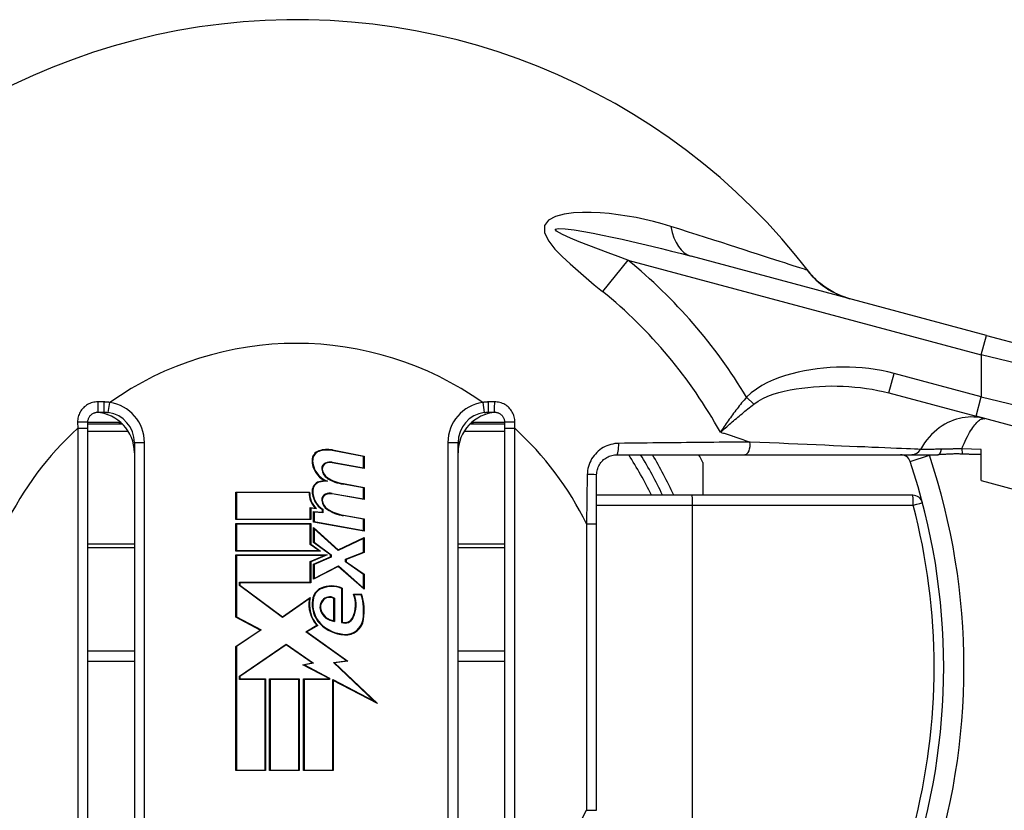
# Model space of a CAD drawing. Header units: inches. Extents: x 0 to 400, y -11 to 260.
# Tile 7 of 61: x 70.15 to 71.57, y 56.11 to 57.24. Entities that reach past the tile are written whole.
import ezdxf

# ---------------------------------------------------------------- set-up
doc = ezdxf.new("R2010")
doc.units = ezdxf.units.IN
doc.header["$LTSCALE"] = 24.005935
doc.header["$MEASUREMENT"] = 0
doc.layers.add('Visible Edges(ANSI)', color=7, linetype='Continuous', lineweight=25)
doc.layers.add('Visible Tangent Edges(ANSI)', color=7, linetype='Continuous', lineweight=25)

msp = doc.modelspace()

# ---------------------------------------------------------------- linework, layer by layer
at = {"layer": 'Visible Edges(ANSI)'}
for p, q in [((71.5441, 56.7909), (71.1195, 56.9047)), ((71.5441, 56.7909), (71.7291, 56.7413)), ((71.4037, 56.7081), (71.529, 56.6745)), ((70.2669, 56.6804), (70.2756, 56.6804)), ((70.8281, 56.6804), (70.8369, 56.6804)), ((70.2523, 56.6573), (70.2523, 56.6659)), ((70.8514, 56.6659), (70.8514, 56.6573)), ((71.7141, 56.6249), (71.529, 56.6745)), ((70.3026, 56.663), (70.2523, 56.663)), ((70.2523, 56.0086), (70.2523, 56.6573)), ((70.8514, 56.663), (70.8011, 56.663)), ((70.8514, 56.6573), (70.8514, 56.0086)), ((70.3192, 56.6368), (70.3192, 56.0668)), ((70.7845, 56.0668), (70.7845, 56.6368)), ((70.6488, 56.6166), (70.6037, 56.6254)), ((70.6038, 56.6262), (70.6496, 56.6173)), ((71.5363, 56.5822), (71.5363, 56.6269)), ((70.6496, 56.5997), (70.6035, 56.6078)), ((70.6037, 56.6086), (70.6488, 56.6006)), ((70.6488, 56.6006), (70.6488, 56.6166)), ((70.6496, 56.6173), (70.6496, 56.5997)), ((71.0128, 56.6193), (71.1967, 56.6193)), ((71.1364, 56.608), (71.1364, 56.5612)), ((71.1967, 56.6193), (71.4368, 56.6193)), ((71.4368, 56.6193), (71.4743, 56.6193)), ((70.9837, 56.5198), (70.9837, 56.5903)), ((70.465, 56.5656), (70.5711, 56.5656)), ((70.465, 56.526), (70.465, 56.5656)), ((70.5703, 56.5648), (70.4658, 56.5648)), ((70.4658, 56.5648), (70.4658, 56.5268)), ((70.6488, 56.5718), (70.6194, 56.5769)), ((70.6196, 56.5777), (70.6496, 56.5724)), ((70.6488, 56.5558), (70.6488, 56.5718)), ((70.6496, 56.5724), (70.6496, 56.5548)), ((70.6496, 56.5548), (70.6035, 56.5629)), ((70.6037, 56.5637), (70.6488, 56.5558)), ((71.1208, 56.5612), (70.9837, 56.5612)), ((71.4379, 56.5612), (71.1208, 56.5612)), ((70.5721, 56.5268), (70.5721, 56.5433)), ((70.5721, 56.5433), (70.579, 56.5427)), ((70.5729, 56.5424), (70.5729, 56.526)), ((70.5811, 56.5417), (70.5729, 56.5424)), ((70.5767, 56.5376), (70.5895, 56.5365)), ((70.5767, 56.5224), (70.5767, 56.5376)), ((70.5903, 56.5356), (70.5775, 56.5367)), ((70.5775, 56.5367), (70.5775, 56.5231)), ((70.5895, 56.5365), (70.5895, 56.5404)), ((70.5903, 56.5408), (70.5903, 56.5356)), ((70.5729, 56.526), (70.465, 56.526)), ((70.4658, 56.5268), (70.5721, 56.5268)), ((70.6496, 56.5096), (70.5767, 56.5224)), ((70.5775, 56.5231), (70.6488, 56.5105)), ((70.6488, 56.5265), (70.6194, 56.5317)), ((70.6196, 56.5325), (70.6496, 56.5272)), ((70.6488, 56.5105), (70.6488, 56.5265)), ((70.6496, 56.5272), (70.6496, 56.5096)), ((70.465, 56.5204), (70.5729, 56.5204)), ((70.465, 56.4808), (70.465, 56.5204)), ((70.5721, 56.5196), (70.4658, 56.5196)), ((70.4658, 56.5196), (70.4658, 56.4816)), ((70.5721, 56.4904), (70.5721, 56.5196)), ((70.5729, 56.5204), (70.5729, 56.4908)), ((70.5767, 56.5148), (70.6121, 56.4824)), ((70.5767, 56.493), (70.5767, 56.5148)), ((70.612, 56.4814), (70.5775, 56.513)), ((70.5775, 56.513), (70.5775, 56.4934)), ((70.9837, 56.1082), (70.9837, 56.5198)), ((70.6488, 56.4991), (70.612, 56.4814)), ((70.6121, 56.4824), (70.6496, 56.5004)), ((70.6488, 56.4793), (70.6488, 56.4991)), ((70.6496, 56.5004), (70.6496, 56.4788)), ((70.5867, 56.4808), (70.465, 56.4808)), ((70.4658, 56.4816), (70.5843, 56.4816)), ((70.5843, 56.4816), (70.5721, 56.4904)), ((70.5729, 56.4908), (70.5867, 56.4808)), ((70.6012, 56.4752), (70.5767, 56.493)), ((70.5775, 56.4934), (70.602, 56.4756)), ((70.465, 56.4752), (70.5965, 56.4752)), ((70.465, 56.3859), (70.465, 56.4752)), ((70.5926, 56.4743), (70.4658, 56.4743)), ((70.4658, 56.4743), (70.4658, 56.3863)), ((70.5721, 56.4657), (70.5926, 56.4743)), ((70.5721, 56.4359), (70.5721, 56.4657)), ((70.5965, 56.4752), (70.5729, 56.4651)), ((70.5767, 56.4619), (70.6012, 56.4723)), ((70.602, 56.4718), (70.5775, 56.4614)), ((70.6012, 56.4723), (70.6012, 56.4752)), ((70.602, 56.4756), (70.602, 56.4718)), ((70.6228, 56.4693), (70.6488, 56.4793)), ((70.6228, 56.4651), (70.6228, 56.4693)), ((70.6496, 56.4788), (70.6236, 56.4687)), ((70.6236, 56.4687), (70.6236, 56.4655)), ((70.6236, 56.4655), (70.6496, 56.4475)), ((70.5729, 56.4651), (70.5729, 56.4351)), ((70.5767, 56.4403), (70.5767, 56.4619)), ((70.6123, 56.4587), (70.5767, 56.4403)), ((70.5775, 56.4614), (70.5775, 56.4416)), ((70.5775, 56.4416), (70.6125, 56.4597)), ((70.6496, 56.4259), (70.6123, 56.4587)), ((70.6125, 56.4597), (70.6488, 56.4277)), ((70.6488, 56.4471), (70.6228, 56.4651)), ((70.6488, 56.4277), (70.6488, 56.4471)), ((70.6496, 56.4475), (70.6496, 56.4259)), ((70.4702, 56.4315), (70.4702, 56.4359)), ((70.4702, 56.4359), (70.5721, 56.4359)), ((70.5321, 56.3853), (70.4702, 56.4315)), ((70.471, 56.4351), (70.471, 56.4319)), ((70.5729, 56.4351), (70.471, 56.4351)), ((70.471, 56.4319), (70.5321, 56.3863)), ((70.6172, 56.3781), (70.6172, 56.427)), ((70.618, 56.4275), (70.618, 56.3787)), ((70.5321, 56.3863), (70.5719, 56.4139)), ((70.5707, 56.4121), (70.5321, 56.3853)), ((70.6059, 56.3807), (70.6059, 56.4127)), ((70.6067, 56.4132), (70.6067, 56.3798)), ((70.634, 56.4187), (70.646, 56.4187)), ((70.6454, 56.4179), (70.6351, 56.4179)), ((70.4999, 56.3673), (70.465, 56.3859)), ((70.4658, 56.3863), (70.5014, 56.3674)), ((70.465, 56.3438), (70.4999, 56.3673)), ((70.5014, 56.3674), (70.4658, 56.3434)), ((70.5658, 56.3647), (70.5815, 56.3741)), ((70.5827, 56.3739), (70.5673, 56.3646)), ((70.624, 56.3232), (70.5658, 56.3647)), ((70.5673, 56.3646), (70.6261, 56.3227)), ((70.465, 56.1653), (70.465, 56.3438)), ((70.4658, 56.3434), (70.4658, 56.1661)), ((70.4702, 56.301), (70.5375, 56.3472)), ((70.5375, 56.3462), (70.471, 56.3006)), ((70.5375, 56.3472), (70.5769, 56.3196)), ((70.5749, 56.32), (70.5375, 56.3462)), ((70.2523, 56.3372), (70.3192, 56.3372)), ((70.7845, 56.3372), (70.8514, 56.3372)), ((70.5615, 56.3174), (70.5749, 56.32)), ((70.5991, 56.2978), (70.5615, 56.3174)), ((70.5769, 56.3196), (70.5639, 56.3171)), ((70.5639, 56.3171), (70.5999, 56.2983)), ((70.6054, 56.3206), (70.624, 56.3232)), ((70.6641, 56.2649), (70.6054, 56.3206)), ((70.6261, 56.3227), (70.6071, 56.3201)), ((70.6071, 56.3201), (70.6688, 56.2615)), ((70.4702, 56.2962), (70.4702, 56.301)), ((70.5071, 56.2962), (70.4702, 56.2962)), ((70.471, 56.3006), (70.471, 56.297)), ((70.471, 56.297), (70.5079, 56.297)), ((70.5071, 56.1661), (70.5071, 56.2962)), ((70.5079, 56.297), (70.5079, 56.1653)), ((70.5135, 56.297), (70.5563, 56.297)), ((70.5135, 56.1653), (70.5135, 56.297)), ((70.5555, 56.2962), (70.5143, 56.2962)), ((70.5143, 56.2962), (70.5143, 56.1661)), ((70.5555, 56.1661), (70.5555, 56.2962)), ((70.5563, 56.297), (70.5563, 56.1653)), ((70.5623, 56.297), (70.5991, 56.297)), ((70.5623, 56.1653), (70.5623, 56.297)), ((70.5999, 56.2962), (70.5631, 56.2962)), ((70.5631, 56.2962), (70.5631, 56.1661)), ((70.5991, 56.297), (70.5991, 56.2978)), ((70.5999, 56.2983), (70.5999, 56.2962)), ((70.6043, 56.1661), (70.6043, 56.296)), ((70.6043, 56.296), (70.6641, 56.2649)), ((70.6051, 56.2947), (70.6051, 56.1653)), ((70.6688, 56.2615), (70.6051, 56.2947)), ((70.5079, 56.1653), (70.465, 56.1653)), ((70.4658, 56.1661), (70.5071, 56.1661)), ((70.5563, 56.1653), (70.5135, 56.1653)), ((70.5143, 56.1661), (70.5555, 56.1661)), ((70.6051, 56.1653), (70.5623, 56.1653)), ((70.5631, 56.1661), (70.6043, 56.1661))]:
    msp.add_line(p, q, dxfattribs=at)
at = {"layer": 'Visible Edges(ANSI)', "flags": 128}
for points in [[(71.3478, 56.8435), (71.3353, 56.8476), (71.3256, 56.852), (71.3182, 56.8561), (71.3123, 56.8599), (71.3041, 56.8662), (71.2987, 56.8711), (71.2951, 56.8747), (71.2927, 56.8774), (71.2899, 56.8809)], [(70.2523, 56.6659), (70.2524, 56.6668), (70.2524, 56.6678), (70.2526, 56.6687), (70.2528, 56.6696), (70.2531, 56.6705), (70.2534, 56.6714), (70.2538, 56.6723), (70.2543, 56.6731), (70.2548, 56.6739), (70.2553, 56.6747), (70.2559, 56.6755), (70.2566, 56.6761), (70.2573, 56.6768), (70.258, 56.6774), (70.2588, 56.678), (70.2596, 56.6785), (70.2604, 56.6789), (70.2613, 56.6793), (70.2622, 56.6796), (70.2631, 56.6799), (70.264, 56.6801), (70.265, 56.6803), (70.2659, 56.6804), (70.2669, 56.6804)], [(70.2756, 56.6804), (70.2758, 56.6804), (70.2761, 56.6804), (70.2764, 56.6804), (70.2766, 56.6804), (70.2769, 56.6804), (70.2771, 56.6804), (70.2774, 56.6804), (70.2777, 56.6804), (70.2779, 56.6803), (70.2782, 56.6803), (70.2784, 56.6803), (70.2787, 56.6803), (70.279, 56.6803), (70.2792, 56.6803), (70.2795, 56.6802), (70.2797, 56.6802), (70.28, 56.6802), (70.2803, 56.6802), (70.2805, 56.6801), (70.2808, 56.6801), (70.281, 56.6801), (70.2813, 56.68), (70.2815, 56.68), (70.2818, 56.68)], [(70.8219, 56.68), (70.8222, 56.68), (70.8224, 56.68), (70.8227, 56.6801), (70.823, 56.6801), (70.8232, 56.6801), (70.8235, 56.6802), (70.8237, 56.6802), (70.824, 56.6802), (70.8243, 56.6802), (70.8245, 56.6803), (70.8248, 56.6803), (70.825, 56.6803), (70.8253, 56.6803), (70.8255, 56.6803), (70.8258, 56.6803), (70.8261, 56.6804), (70.8263, 56.6804), (70.8266, 56.6804), (70.8268, 56.6804), (70.8271, 56.6804), (70.8274, 56.6804), (70.8276, 56.6804), (70.8279, 56.6804), (70.8281, 56.6804)], [(70.8369, 56.6804), (70.8378, 56.6804), (70.8388, 56.6803), (70.8397, 56.6801), (70.8406, 56.6799), (70.8415, 56.6796), (70.8424, 56.6793), (70.8433, 56.6789), (70.8441, 56.6785), (70.845, 56.678), (70.8457, 56.6774), (70.8465, 56.6768), (70.8472, 56.6761), (70.8478, 56.6755), (70.8484, 56.6747), (70.849, 56.6739), (70.8495, 56.6731), (70.8499, 56.6723), (70.8503, 56.6714), (70.8506, 56.6705), (70.8509, 56.6696), (70.8511, 56.6687), (70.8513, 56.6678), (70.8514, 56.6668), (70.8514, 56.6659)], [(70.9837, 56.5903), (70.9838, 56.5922), (70.984, 56.5941), (70.9843, 56.596), (70.9847, 56.5979), (70.9853, 56.5997), (70.986, 56.6015), (70.9868, 56.6032), (70.9877, 56.6049), (70.9887, 56.6065), (70.9898, 56.6081), (70.991, 56.6095), (70.9924, 56.6109), (70.9937, 56.6122), (70.9952, 56.6134), (70.9968, 56.6145), (70.9984, 56.6155), (71, 56.6164), (71.0018, 56.6171), (71.0035, 56.6178), (71.0053, 56.6184), (71.0072, 56.6188), (71.0091, 56.6191), (71.0109, 56.6193), (71.0128, 56.6193)], [(71.5094, 56.6202), (71.5079, 56.6203), (71.5063, 56.6203), (71.5048, 56.6204), (71.5033, 56.6204), (71.5017, 56.6204), (71.5001, 56.6204), (71.4986, 56.6204), (71.4971, 56.6204), (71.4955, 56.6203), (71.4939, 56.6203), (71.4924, 56.6202), (71.4909, 56.6201), (71.4895, 56.62), (71.488, 56.6199), (71.4866, 56.6199), (71.4852, 56.6198), (71.4838, 56.6197), (71.4824, 56.6196), (71.481, 56.6195), (71.4797, 56.6195), (71.4783, 56.6194), (71.477, 56.6194), (71.4756, 56.6193), (71.4743, 56.6193)], [(71.5363, 56.6194), (71.5352, 56.6194), (71.5341, 56.6194), (71.533, 56.6195), (71.5319, 56.6195), (71.5308, 56.6195), (71.5297, 56.6195), (71.5286, 56.6196), (71.5275, 56.6196), (71.5264, 56.6196), (71.5252, 56.6197), (71.5241, 56.6197), (71.523, 56.6197), (71.5219, 56.6198), (71.5208, 56.6198), (71.5196, 56.6198), (71.5185, 56.6199), (71.5174, 56.6199), (71.5162, 56.6199), (71.5151, 56.62), (71.514, 56.62), (71.5128, 56.6201), (71.5117, 56.6201), (71.5106, 56.6202), (71.5094, 56.6202)]]:
    msp.add_lwpolyline(points, dxfattribs=at)
at = {"layer": 'Visible Edges(ANSI)'}
for centre, radius, start, end in [((70.5519, 56.314), 0.9306, 37.5315, 159.6397), ((70.261, 56.6222), 0.0582, 0, 86.1753), ((70.2756, 56.6368), 0.0436, 0, 81.818), ((70.8427, 56.6222), 0.0582, 93.8247, 180), ((70.8281, 56.6368), 0.0436, 98.182, 180), ((70.5888, 56.6116), 0.014, 108.4749, 179.6788), ((70.5888, 56.6116), 0.0132, 108.4749, 179.6788), ((70.5965, 56.5884), 0.0384, 79, 108.4749), ((70.5965, 56.5884), 0.0376, 79, 108.4749), ((70.6075, 56.6115), 0.0328, 179.6788, 243.9514), ((70.6075, 56.6115), 0.032, 179.6788, 250.8135), ((70.5973, 56.5993), 0.00881, 113.548, 186.1032), ((70.6007, 56.5916), 0.0172, 80.0082, 113.548), ((70.6007, 56.5916), 0.0164, 79.9917, 113.548), ((70.5519, 56.314), 0.5816, 25.1507, 31.6682), ((70.5519, 56.314), 0.6543, 26.7049, 27.8181), ((71.4206, 56.6048), 0.0145, 18.5094, 90), ((70.5519, 56.314), 0.9306, 341.4906, 18.5094), ((70.6061, 56.6003), 0.0176, 186.1032, 237.6315), ((70.5973, 56.5993), 0.00801, 113.548, 186.1032), ((70.6061, 56.6003), 0.0168, 186.1032, 237.6098), ((70.5883, 56.5675), 0.0135, 106.9927, 179.4777), ((70.5883, 56.5675), 0.0127, 106.9927, 179.4777), ((70.5956, 56.5437), 0.0384, 93.6164, 106.9927), ((70.5956, 56.5437), 0.0376, 87.777, 106.9927), ((70.6294, 56.639), 0.0629, 238.5527, 260.8206), ((70.6294, 56.639), 0.0621, 238.5587, 260.8259), ((70.6031, 56.565), 0.0328, 180.2225, 222.7325), ((70.6031, 56.565), 0.032, 178.7947, 226.5861), ((70.6068, 56.5673), 0.032, 179.4777, 237.4115), ((70.6068, 56.5673), 0.0312, 179.4777, 238.2123), ((70.5973, 56.5545), 0.00881, 113.557, 186.0294), ((70.6061, 56.5554), 0.0176, 186.0294, 237.6009), ((70.5973, 56.5545), 0.00801, 113.557, 186.0294), ((70.6061, 56.5554), 0.0168, 186.0294, 237.6009), ((70.6007, 56.5468), 0.0172, 80, 113.557), ((70.6007, 56.5468), 0.0164, 80, 113.557), ((71.4379, 56.5466), 0.0145, 14.7125, 90), ((70.6303, 56.5936), 0.0629, 237.6009, 260), ((70.6303, 56.5936), 0.0621, 237.6009, 260), ((70.5957, 56.409), 0.0203, 113.8447, 175.0803), ((70.5957, 56.409), 0.0195, 113.8447, 175.1758), ((70.6027, 56.3931), 0.0376, 66.1557, 113.8447), ((70.6027, 56.3931), 0.0368, 66.9646, 113.8447), ((70.6148, 56.404), 0.0448, 169.659, 221.9136), ((70.6148, 56.404), 0.044, 167.0782, 223.179), ((70.6148, 56.404), 0.0399, 170.4089, 224.1684), ((70.6148, 56.404), 0.0391, 170.3607, 224.1684), ((70.6013, 56.4003), 0.0154, 141.1551, 199.3363), ((70.6013, 56.4003), 0.0146, 141.1551, 199.3363), ((70.5999, 56.4015), 0.0135, 59.4509, 141.1551), ((70.5999, 56.4015), 0.0127, 61.4919, 141.1551), ((70.5961, 56.403), 0.041, 334.6783, 22.5611), ((70.5961, 56.403), 0.0418, 334.6783, 20.9242), ((70.5686, 56.3946), 0.0802, 351.5605, 16.9142), ((70.5686, 56.3946), 0.081, 351.5605, 17.3344), ((70.6087, 56.4029), 0.0232, 199.3363, 265.2772), ((70.6087, 56.4029), 0.0224, 199.3363, 263.041), ((70.6216, 56.3909), 0.0136, 250.9897, 334.6783), ((70.6216, 56.3909), 0.0128, 253.5253, 334.6783), ((70.6227, 56.3865), 0.0255, 266.5648, 351.5605), ((70.6227, 56.3865), 0.0263, 266.5648, 351.5605), ((70.6243, 56.4133), 0.0531, 224.1684, 266.5648), ((70.6243, 56.4133), 0.0523, 224.1684, 266.5648)]:
    msp.add_arc(centre, radius, start, end, dxfattribs=at)
at = {"layer": 'Visible Tangent Edges(ANSI)'}
for p, q in [((71.0287, 56.8989), (70.9921, 56.854)), ((71.0287, 56.8989), (71.5365, 56.7628)), ((71.5365, 56.7628), (71.5441, 56.7909)), ((71.7422, 56.7132), (71.5365, 56.7628)), ((71.5365, 56.7628), (71.5365, 56.7026)), ((71.4037, 56.7081), (71.4112, 56.7362)), ((71.5365, 56.7026), (71.4112, 56.7362)), ((70.2755, 56.6951), (70.2667, 56.6952)), ((70.2818, 56.68), (70.2839, 56.6944)), ((70.8199, 56.6944), (70.8219, 56.68)), ((70.8371, 56.6952), (70.8282, 56.6951)), ((71.2094, 56.6919), (71.1991, 56.702)), ((71.529, 56.6745), (71.5365, 56.7026)), ((71.5365, 56.7026), (71.7422, 56.653)), ((70.2376, 56.666), (70.2378, 56.6573)), ((70.2523, 56.666), (70.2974, 56.666)), ((70.2974, 56.6657), (70.2974, 56.663)), ((70.8063, 56.666), (70.8514, 56.666)), ((70.8063, 56.663), (70.8063, 56.6657)), ((70.866, 56.6573), (70.8661, 56.666)), ((70.2378, 56.6573), (70.2378, 56.0086)), ((70.2378, 56.6573), (70.2523, 56.6573)), ((70.2523, 56.653), (70.3104, 56.653)), ((70.7933, 56.653), (70.8514, 56.653)), ((70.8514, 56.6573), (70.866, 56.6573)), ((70.866, 56.0086), (70.866, 56.6573)), ((70.3192, 56.6368), (70.3337, 56.6368)), ((70.3337, 56.0668), (70.3337, 56.6368)), ((70.77, 56.6368), (70.77, 56.0668)), ((70.77, 56.6368), (70.7845, 56.6368)), ((71.1957, 56.6403), (71.2041, 56.6375)), ((71.5363, 56.6269), (71.5084, 56.6279)), ((71.4344, 56.6094), (71.4619, 56.6186)), ((70.9701, 56.5909), (70.9692, 56.5198)), ((71.5363, 56.5822), (72.2095, 56.4018)), ((70.9837, 56.5466), (71.1215, 56.5466)), ((71.1215, 56.5466), (71.4387, 56.5466)), ((71.1215, 56.0813), (71.1215, 56.5466)), ((70.9692, 56.5198), (70.9837, 56.5198)), ((70.9692, 56.5198), (70.9692, 56.1082)), ((70.3192, 56.4907), (70.2523, 56.4907)), ((70.2523, 56.4861), (70.3192, 56.4861)), ((70.8514, 56.4907), (70.7845, 56.4907)), ((70.7845, 56.4861), (70.8514, 56.4861)), ((70.2523, 56.3227), (70.3192, 56.3227)), ((70.7845, 56.3227), (70.8514, 56.3227)), ((70.9692, 56.1082), (70.9837, 56.1082))]:
    msp.add_line(p, q, dxfattribs=at)
at = {"layer": 'Visible Tangent Edges(ANSI)', "flags": 128}
for points in [[(71.0903, 56.9473), (71.078, 56.951), (71.0656, 56.9544), (71.053, 56.9574), (71.0403, 56.9601), (71.0275, 56.9624), (71.0146, 56.9643), (71.0018, 56.9659), (70.9889, 56.967), (70.976, 56.9676), (70.9632, 56.9676), (70.9504, 56.967), (70.9371, 56.9652), (70.9245, 56.9617), (70.9144, 56.9563), (70.9086, 56.9486), (70.9088, 56.9382), (70.915, 56.9262), (70.9237, 56.9149), (70.9341, 56.9041), (70.9454, 56.8937), (70.957, 56.8836), (70.9686, 56.8736), (70.9803, 56.8637), (70.9921, 56.854)], [(71.2862, 56.8846), (71.2845, 56.8851), (71.2822, 56.8859), (71.2792, 56.8868), (71.2755, 56.888), (71.2711, 56.8894), (71.2661, 56.891), (71.2605, 56.8929), (71.2543, 56.8949), (71.2474, 56.8971), (71.24, 56.8995), (71.2321, 56.902), (71.2237, 56.9047), (71.2148, 56.9076), (71.2054, 56.9106), (71.1955, 56.9138), (71.1852, 56.9171), (71.1745, 56.9205), (71.1634, 56.9241), (71.152, 56.9277), (71.1402, 56.9315), (71.1281, 56.9353), (71.1158, 56.9393), (71.1032, 56.9433), (71.0903, 56.9473)], [(71.0287, 56.8989), (71.0145, 56.9041), (71.0004, 56.9094), (70.9864, 56.9146), (70.9725, 56.92), (70.9587, 56.9253), (70.9459, 56.9306), (70.9347, 56.9357), (70.9262, 56.9405), (70.9241, 56.9436), (70.9289, 56.9446), (70.9386, 56.9441), (70.9513, 56.9425), (70.9651, 56.9402), (70.9787, 56.9377), (70.9923, 56.935), (71.0062, 56.9321), (71.0203, 56.929), (71.0344, 56.9258), (71.0486, 56.9225), (71.0628, 56.9191), (71.0771, 56.9156), (71.0913, 56.912), (71.1054, 56.9084), (71.1195, 56.9047)], [(71.2899, 56.8809), (71.2897, 56.8812), (71.2895, 56.8814), (71.2893, 56.8817), (71.2891, 56.8819), (71.2889, 56.8821), (71.2887, 56.8824), (71.2885, 56.8826), (71.2883, 56.8828), (71.2882, 56.883), (71.288, 56.8831), (71.2878, 56.8833), (71.2877, 56.8835), (71.2875, 56.8836), (71.2874, 56.8838), (71.2872, 56.8839), (71.2871, 56.884), (71.287, 56.8841), (71.2868, 56.8842), (71.2867, 56.8843), (71.2866, 56.8844), (71.2865, 56.8844), (71.2864, 56.8845), (71.2863, 56.8846), (71.2862, 56.8846)], [(71.4112, 56.7362), (71.4022, 56.7384), (71.3931, 56.7403), (71.384, 56.7419), (71.3748, 56.7432), (71.3655, 56.7441), (71.3562, 56.7448), (71.3469, 56.7452), (71.3376, 56.7452), (71.3283, 56.745), (71.3191, 56.7446), (71.3098, 56.7438), (71.3006, 56.7428), (71.2914, 56.7414), (71.2823, 56.7398), (71.2733, 56.7378), (71.2643, 56.7355), (71.2553, 56.733), (71.2464, 56.7301), (71.2377, 56.7267), (71.2292, 56.7229), (71.221, 56.7186), (71.2132, 56.7137), (71.2059, 56.7082), (71.1991, 56.702)], [(71.2094, 56.6919), (71.2156, 56.6962), (71.2224, 56.7), (71.2297, 56.7033), (71.2373, 56.7062), (71.2453, 56.7086), (71.2534, 56.7106), (71.2618, 56.7124), (71.2702, 56.7139), (71.2786, 56.7151), (71.287, 56.7161), (71.2954, 56.7169), (71.3039, 56.7175), (71.3124, 56.7179), (71.3209, 56.7181), (71.3294, 56.718), (71.3378, 56.7178), (71.3463, 56.7173), (71.3547, 56.7166), (71.363, 56.7158), (71.3713, 56.7147), (71.3796, 56.7134), (71.3877, 56.7118), (71.3957, 56.7101), (71.4037, 56.7081)], [(70.2667, 56.6952), (70.2647, 56.6952), (70.2628, 56.695), (70.2609, 56.6947), (70.259, 56.6943), (70.2572, 56.6938), (70.2554, 56.6931), (70.2537, 56.6924), (70.252, 56.6915), (70.2504, 56.6905), (70.2488, 56.6893), (70.2473, 56.6881), (70.246, 56.6868), (70.2447, 56.6854), (70.2434, 56.6839), (70.2423, 56.6824), (70.2413, 56.6807), (70.2405, 56.679), (70.2397, 56.6773), (70.2391, 56.6755), (70.2385, 56.6737), (70.2381, 56.6718), (70.2378, 56.6699), (70.2377, 56.668), (70.2376, 56.666)], [(70.2839, 56.6944), (70.2835, 56.6944), (70.2832, 56.6945), (70.2828, 56.6945), (70.2825, 56.6946), (70.2821, 56.6946), (70.2818, 56.6947), (70.2814, 56.6947), (70.2811, 56.6947), (70.2807, 56.6948), (70.2804, 56.6948), (70.28, 56.6948), (70.2797, 56.6949), (70.2793, 56.6949), (70.279, 56.6949), (70.2786, 56.695), (70.2783, 56.695), (70.2779, 56.695), (70.2776, 56.695), (70.2772, 56.695), (70.2769, 56.6951), (70.2765, 56.6951), (70.2762, 56.6951), (70.2758, 56.6951), (70.2755, 56.6951)], [(70.8282, 56.6951), (70.8279, 56.6951), (70.8275, 56.6951), (70.8272, 56.6951), (70.8268, 56.6951), (70.8265, 56.695), (70.8261, 56.695), (70.8258, 56.695), (70.8254, 56.695), (70.8251, 56.695), (70.8247, 56.6949), (70.8244, 56.6949), (70.824, 56.6949), (70.8237, 56.6948), (70.8233, 56.6948), (70.823, 56.6948), (70.8226, 56.6947), (70.8223, 56.6947), (70.8219, 56.6947), (70.8216, 56.6946), (70.8213, 56.6946), (70.8209, 56.6945), (70.8206, 56.6945), (70.8202, 56.6944), (70.8199, 56.6944)], [(70.8661, 56.666), (70.8661, 56.668), (70.8659, 56.6699), (70.8656, 56.6718), (70.8652, 56.6737), (70.8647, 56.6755), (70.864, 56.6773), (70.8633, 56.679), (70.8624, 56.6807), (70.8614, 56.6824), (70.8603, 56.6839), (70.8591, 56.6854), (70.8578, 56.6868), (70.8564, 56.6881), (70.8549, 56.6893), (70.8534, 56.6905), (70.8517, 56.6915), (70.8501, 56.6924), (70.8483, 56.6931), (70.8465, 56.6938), (70.8447, 56.6943), (70.8428, 56.6947), (70.8409, 56.695), (70.839, 56.6952), (70.8371, 56.6952)], [(71.1991, 56.702), (71.1974, 56.6999), (71.1956, 56.6979), (71.1939, 56.6958), (71.1921, 56.6937), (71.1904, 56.6916), (71.1887, 56.6895), (71.1871, 56.6874), (71.1854, 56.6853), (71.1838, 56.6832), (71.1822, 56.681), (71.1806, 56.6789), (71.179, 56.6768), (71.1774, 56.6746), (71.1759, 56.6725), (71.1743, 56.6704), (71.1728, 56.6682), (71.1713, 56.6661), (71.1699, 56.664), (71.1684, 56.6619), (71.167, 56.6598), (71.1656, 56.6577), (71.1642, 56.6556), (71.1628, 56.6535), (71.1615, 56.6515)], [(71.1615, 56.6515), (71.1633, 56.6531), (71.1651, 56.6547), (71.167, 56.6563), (71.1688, 56.658), (71.1707, 56.6596), (71.1727, 56.6613), (71.1746, 56.663), (71.1765, 56.6647), (71.1785, 56.6664), (71.1805, 56.6681), (71.1825, 56.6698), (71.1845, 56.6715), (71.1865, 56.6732), (71.1885, 56.6749), (71.1905, 56.6766), (71.1926, 56.6783), (71.1947, 56.68), (71.1967, 56.6817), (71.1988, 56.6834), (71.2009, 56.6851), (71.203, 56.6868), (71.2051, 56.6885), (71.2073, 56.6902), (71.2094, 56.6919)], [(71.5417, 56.6711), (71.5378, 56.672), (71.5338, 56.6728), (71.5298, 56.6732), (71.5257, 56.6735), (71.5216, 56.6736), (71.5175, 56.6734), (71.5133, 56.673), (71.5091, 56.6723), (71.505, 56.6714), (71.5008, 56.6703), (71.4966, 56.6689), (71.4924, 56.6672), (71.4883, 56.6654), (71.4842, 56.6632), (71.4802, 56.6608), (71.4762, 56.6581), (71.4724, 56.6552), (71.4686, 56.6519), (71.465, 56.6484), (71.4615, 56.6447), (71.4581, 56.6406), (71.4549, 56.6363), (71.452, 56.6318), (71.4493, 56.627)], [(71.5084, 56.6279), (71.5101, 56.6318), (71.5117, 56.6355), (71.5133, 56.639), (71.5149, 56.6423), (71.5165, 56.6454), (71.5181, 56.6483), (71.5196, 56.6511), (71.5212, 56.6537), (71.5227, 56.6561), (71.5242, 56.6583), (71.5257, 56.6603), (71.5271, 56.6622), (71.5286, 56.6639), (71.5299, 56.6654), (71.5313, 56.6667), (71.5326, 56.6679), (71.5339, 56.6689), (71.5351, 56.6697), (71.5363, 56.6703), (71.5375, 56.6708), (71.5386, 56.6711), (71.5397, 56.6713), (71.5407, 56.6713), (71.5417, 56.6711)], [(71.1957, 56.6403), (71.1943, 56.6407), (71.1929, 56.6412), (71.1915, 56.6416), (71.1901, 56.6421), (71.1887, 56.6426), (71.1872, 56.643), (71.1858, 56.6435), (71.1844, 56.6439), (71.183, 56.6444), (71.1816, 56.6449), (71.1801, 56.6453), (71.1787, 56.6458), (71.1773, 56.6463), (71.1759, 56.6467), (71.1744, 56.6472), (71.173, 56.6477), (71.1716, 56.6482), (71.1701, 56.6486), (71.1687, 56.6491), (71.1672, 56.6496), (71.1658, 56.65), (71.1643, 56.6505), (71.1629, 56.651), (71.1615, 56.6515)], [(71.0154, 56.6356), (71.0125, 56.6355), (71.0096, 56.6352), (71.0067, 56.6347), (71.0039, 56.634), (71.0011, 56.6331), (70.9983, 56.6321), (70.9957, 56.6309), (70.9931, 56.6295), (70.9906, 56.628), (70.9882, 56.6263), (70.9859, 56.6244), (70.9838, 56.6224), (70.9818, 56.6203), (70.9799, 56.6181), (70.9781, 56.6157), (70.9765, 56.6132), (70.9751, 56.6106), (70.9738, 56.608), (70.9728, 56.6052), (70.9719, 56.6024), (70.9711, 56.5996), (70.9706, 56.5967), (70.9703, 56.5938), (70.9701, 56.5909)], [(71.2041, 56.6375), (71.1969, 56.6375), (71.1896, 56.6374), (71.1822, 56.6373), (71.1748, 56.6373), (71.1673, 56.6372), (71.1597, 56.6372), (71.1521, 56.6371), (71.1444, 56.637), (71.1366, 56.6369), (71.1288, 56.6369), (71.1209, 56.6368), (71.113, 56.6367), (71.105, 56.6366), (71.097, 56.6366), (71.0889, 56.6365), (71.0809, 56.6364), (71.0727, 56.6363), (71.0646, 56.6362), (71.0564, 56.6361), (71.0482, 56.636), (71.04, 56.6359), (71.0318, 56.6358), (71.0236, 56.6357), (71.0154, 56.6356)], [(71.4493, 56.627), (71.4452, 56.6271), (71.4405, 56.6273), (71.435, 56.6276), (71.4288, 56.6278), (71.422, 56.6281), (71.4146, 56.6284), (71.4066, 56.6288), (71.3979, 56.6291), (71.3888, 56.6295), (71.3791, 56.6299), (71.3689, 56.6304), (71.3583, 56.6308), (71.3473, 56.6313), (71.3358, 56.6318), (71.3239, 56.6323), (71.3117, 56.6329), (71.2991, 56.6334), (71.2862, 56.634), (71.273, 56.6345), (71.2596, 56.6351), (71.246, 56.6357), (71.2322, 56.6363), (71.2182, 56.6369), (71.2041, 56.6375)], [(71.4794, 56.6272), (71.4775, 56.6272), (71.4757, 56.6271), (71.4739, 56.6271), (71.4722, 56.6271), (71.4705, 56.6271), (71.4688, 56.627), (71.4672, 56.627), (71.4656, 56.627), (71.4641, 56.627), (71.4627, 56.627), (71.4613, 56.627), (71.4599, 56.6269), (71.4587, 56.6269), (71.4575, 56.6269), (71.4563, 56.6269), (71.4553, 56.6269), (71.4542, 56.6269), (71.4533, 56.6269), (71.4525, 56.6269), (71.4517, 56.6269), (71.4509, 56.6269), (71.4503, 56.6269), (71.4498, 56.627), (71.4493, 56.627)], [(71.5084, 56.6279), (71.5072, 56.6279), (71.506, 56.6279), (71.5047, 56.6278), (71.5035, 56.6278), (71.5023, 56.6277), (71.501, 56.6277), (71.4998, 56.6277), (71.4986, 56.6276), (71.4973, 56.6276), (71.4961, 56.6276), (71.4949, 56.6275), (71.4936, 56.6275), (71.4924, 56.6275), (71.4912, 56.6275), (71.49, 56.6274), (71.4888, 56.6274), (71.4876, 56.6274), (71.4864, 56.6273), (71.4852, 56.6273), (71.484, 56.6273), (71.4828, 56.6273), (71.4817, 56.6273), (71.4805, 56.6272), (71.4794, 56.6272)]]:
    msp.add_lwpolyline(points, dxfattribs=at)
at = {"layer": 'Visible Tangent Edges(ANSI)'}
for centre, radius, start, end in [((70.5519, 56.314), 0.7546, 30.9402, 50.8129), ((70.5519, 56.314), 0.6968, 28.9712, 50.8129), ((70.5519, 56.314), 0.4653, 54.8331, 125.1669), ((70.2756, 56.6368), 0.0582, 0, 81.818), ((70.8281, 56.6368), 0.0582, 98.182, 180), ((70.3265, 56.6657), 0.0291, 179.5, 180), ((70.7773, 56.6657), 0.0291, 0, 0.5), ((70.5519, 56.314), 0.4653, 132.4542, 153.9942), ((70.5519, 56.314), 0.4653, 26.2497, 47.5458), ((70.5519, 56.314), 0.5671, 25.8424, 32.579), ((70.5519, 56.314), 0.5962, 24.4963, 30.8102), ((71.4206, 56.6048), 0.0436, 18.5094, 19.4712), ((70.5519, 56.314), 0.9597, 341.4906, 18.5094), ((70.5526, 56.314), 0.9161, 345.2875, 14.7125), ((70.5519, 56.314), 0.4653, 206.0058, 333.7503)]:
    msp.add_arc(centre, radius, start, end, dxfattribs=at)
for centre, major_axis, ratio, start_param, end_param in [((71.1496, 57.017), (-0.0301, -0.1124), 0.479095, 5.502885, 6.283185), ((71.3779, 56.9559), (-0.0301, -0.1124), 0.996014, 5.63287, 6.283185), ((70.2669, 56.695), (0, -0.0145), 0.013916, 4.69379, 6.283185), ((70.2756, 56.695), (0, -0.0145), 0.006897, 4.702879, 6.283185), ((70.8281, 56.695), (0, -0.0145), 0.006897, 0, 1.580307), ((70.8369, 56.695), (0, -0.0145), 0.013916, 0, 1.589396), ((70.2378, 56.6659), (0.0145, 0), 0.010533, 0, 1.580197), ((70.3265, 56.6659), (-0.0291, 0), 0.5, 6.170624, 6.274459), ((70.2974, 56.6661), (-0.0145, 0.0001), 0.008726, 1.570872, 1.708328), ((70.2974, 56.6659), (-0.0145, 0), 0.008727, 1.570796, 1.726924), ((70.8063, 56.6659), (-0.0145, 0), 0.008727, 1.414669, 1.570796), ((70.8063, 56.6661), (-0.0145, -0.0001), 0.008726, 1.433265, 1.57072), ((70.7773, 56.6659), (0.0291, 0), 0.5, 0.008727, 0.112561), ((70.866, 56.6659), (-0.0145, 0), 0.010533, 4.702988, 6.283185), ((71.0128, 56.6339), (0, -0.0145), 0.175836, 0, 1.692227), ((71.1967, 56.6339), (0, -0.0145), 0.522562, 0, 1.824446), ((71.4368, 56.6339), (0, -0.0145), 0.975069, 0, 1.075411), ((71.4743, 56.6339), (0, -0.0145), 0.39505, 0, 1.094555), ((71.51, 56.6339), (0, -0.0145), 0.120075, 5.133684, 5.931805), ((70.9692, 56.5903), (0.0145, 0), 0.043172, 0, 1.505676), ((71.1208, 56.5466), (0, 0.0145), 0.052336, 4.712389, 6.283185), ((71.4379, 56.5466), (0, 0.0145), 0.052336, 4.712389, 6.283185), ((71.4379, 56.5466), (0.0141, 0.0037), 0.013309, 4.763031, 6.283185)]:
    msp.add_ellipse(centre, major_axis=major_axis, ratio=ratio, start_param=start_param, end_param=end_param, dxfattribs=at)

doc.saveas('drawing.dxf')
